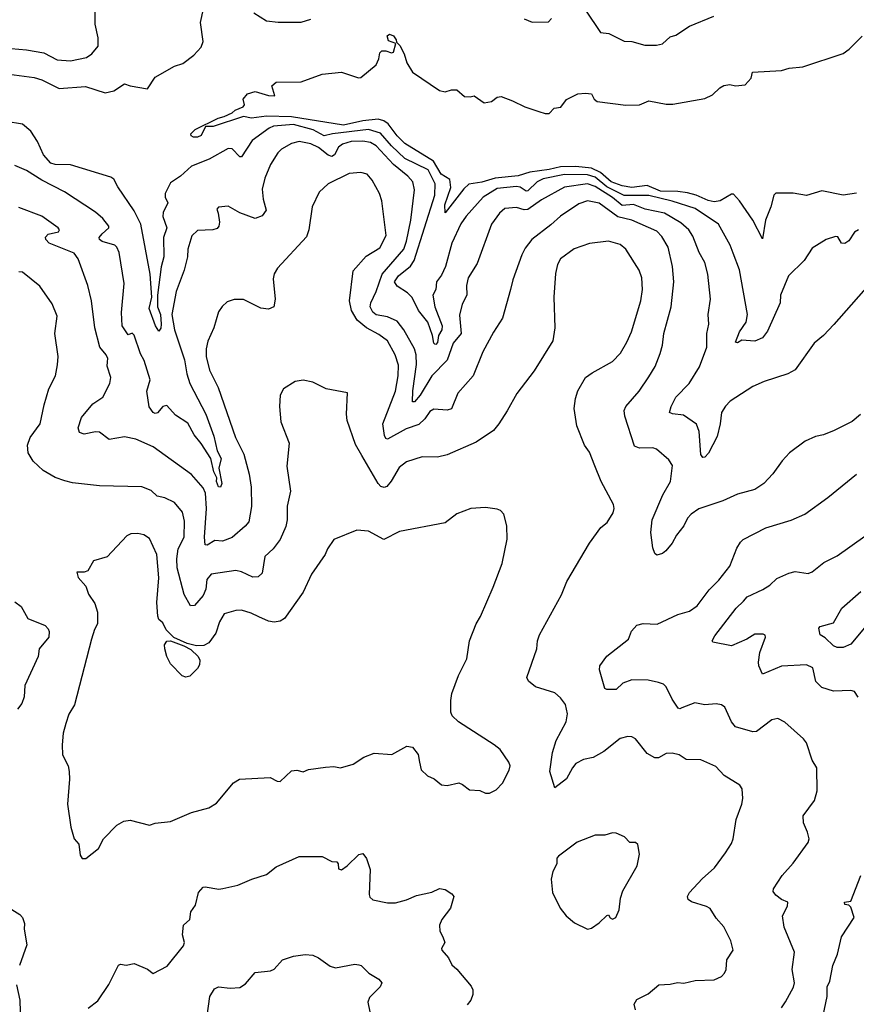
# Model space of a CAD drawing. Extents: x 1245432 to 1420865, y 606325 to 671314.
# Tile 97 of 256: x 1307060 to 1311414, y 630334 to 635459. Entities that reach past the tile are written whole.
import ezdxf

# ---------------------------------------------------------------- set-up
doc = ezdxf.new("R2010")
doc.units = 0

msp = doc.modelspace()

# ---------------------------------------------------------------- linework, layer by layer
at = {"layer": '0CON20XD'}
for points in [[(1306975, 635312.9), (1307095, 635301.5), (1307185, 635286.9), (1307255, 635250), (1307325, 635245.5), (1307407.3, 635262.7), (1307435, 635282), (1307468.3, 635321.7), (1307469.1, 635365), (1307453.1, 635435), (1307454.5, 635575)], [(1307005.3, 635174.7), (1307135, 635158.7), (1307175.2, 635145.2), (1307265, 635101.5), (1307402.1, 635112.1), (1307505, 635077.5), (1307550.7, 635089.3), (1307605, 635125.8), (1307635, 635114), (1307725, 635099.2), (1307765, 635160.6), (1307865, 635217.1), (1307909.8, 635230.2), (1307967.1, 635275), (1308005, 635316.2), (1308014.4, 635345.6), (1308001.1, 635445), (1308016.5, 635515)], [(1308278.8, 635495), (1308345, 635453.1), (1308405, 635445.6), (1308525, 635445.7), (1308575, 635461.2)], [(1310005, 635508.6), (1310083, 635393), (1310126.4, 635386.4), (1310205, 635347.3), (1310245.3, 635345.3), (1310312.8, 635327.2), (1310374.3, 635325.7), (1310405, 635333.1), (1310445, 635370), (1310475, 635378.6), (1310545, 635425.8), (1310672.4, 635477.6)], [(1309685, 635463.8), (1309726.4, 635446.4), (1309812.7, 635447.3), (1309827.1, 635465)], [(1311415, 634556.2), (1311345, 634546.2), (1311235, 634567.8), (1311155, 634544.3), (1311085, 634556), (1310995, 634556.9), (1310984.4, 634545), (1310969.4, 634485), (1310941.9, 634415), (1310925, 634317.5), (1310875.8, 634415), (1310806.4, 634516.4), (1310775, 634550), (1310765, 634550.6), (1310705, 634516), (1310675, 634511.2), (1310642.7, 634517.3), (1310580.8, 634545), (1310535, 634557.2), (1310484.9, 634564.9), (1310395, 634567.1), (1310325, 634596.6), (1310245, 634586.3), (1310195, 634593.5), (1310138.3, 634615), (1310083.1, 634663.1), (1310035, 634686.2), (1309955, 634694.7), (1309875, 634693.7), (1309815, 634678.4), (1309714.3, 634665.7), (1309655, 634646.8), (1309535, 634634.1), (1309465, 634613.8), (1309397.3, 634602.7), (1309371.6, 634578.4), (1309275, 634453.3), (1309272.4, 634495), (1309303.3, 634585), (1309297.9, 634627.9), (1309254.3, 634655), (1309213.3, 634723.3), (1309065, 634814.3), (1309024.7, 634855), (1308977.2, 634917.2), (1308955, 634932.9), (1308925, 634941.9), (1308845, 634933.1), (1308745, 634910.3), (1308475, 634954), (1308345, 634956.8), (1308266.8, 634946.8), (1308225, 634954.5), (1308067.6, 634902.4), (1308027.5, 634902.5), (1308005, 634856.7), (1307985, 634847.7), (1307965, 634847.5), (1307952.5, 634855), (1307950, 634865), (1307972.9, 634887.1), (1308093.7, 634946.3), (1308125, 634954.4), (1308165, 634973.6), (1308181.2, 634988.8), (1308222.5, 635005), (1308230, 635015), (1308222.5, 635045), (1308246.4, 635073.6), (1308285, 635086), (1308355, 635063.8), (1308387, 635063), (1308372, 635115), (1308395, 635133.8), (1308525, 635136.2), (1308635, 635175.6), (1308735, 635185.6), (1308823.9, 635156.1), (1308835, 635158), (1308915.4, 635224.6), (1308929.2, 635255), (1308934.2, 635285.8), (1308945, 635297.5), (1308965, 635297.5), (1308995, 635286.7), (1309005, 635290), (1309017.5, 635335), (1308979.4, 635349.4), (1308972.9, 635375), (1308985, 635384.2), (1309005, 635374.4), (1309019.5, 635355), (1309021.7, 635341.7), (1309038.2, 635325), (1309061.2, 635281.2), (1309075, 635234.2), (1309105, 635186.2), (1309245, 635091.2), (1309275, 635084), (1309306.4, 635093.6), (1309335, 635093.3), (1309375, 635060), (1309405, 635056.7), (1309425, 635062.5), (1309477, 635027), (1309515, 635033.8), (1309544.2, 635055.8), (1309565, 635058.8), (1309625, 635037.1), (1309689.2, 635005), (1309762, 634982), (1309795, 634970), (1309815, 634971.1), (1309840.8, 634999.2), (1309875.6, 635004.4), (1309905, 635043.3), (1309965, 635072.5), (1310005, 635076.2), (1310035, 635073.3), (1310050, 635045), (1310065, 635032.9), (1310215, 635014.3), (1310285, 635015.6), (1310335, 635036), (1310425, 635019.2), (1310458.8, 635018.8), (1310625, 635049.2), (1310665, 635068), (1310703.8, 635105), (1310725, 635115.8), (1310755, 635122), (1310785, 635114), (1310835, 635120), (1310866.7, 635155), (1310874.4, 635185.6), (1311025, 635194.5), (1311065, 635206.9), (1311135, 635213.3), (1311346.2, 635283.8), (1311377.5, 635305), (1311445, 635374)], [(1311425, 634364.7), (1311405, 634352.8), (1311375, 634308.8), (1311355, 634293.6), (1311336.4, 634296.4), (1311317.9, 634327.9), (1311305, 634330.8), (1311256.7, 634315), (1311185, 634270), (1311143.3, 634205), (1311061.2, 634125), (1311019.6, 634025), (1311017.3, 633985), (1310952, 633838), (1310925, 633803.1), (1310885, 633786.4), (1310818.9, 633791.1), (1310795, 633776.7), (1310785, 633780), (1310806.5, 633835), (1310840.4, 633885), (1310847.1, 633925), (1310806.6, 634156.6), (1310772.9, 634242.9), (1310758.2, 634285), (1310696.5, 634395), (1310575, 634476.5), (1310454.9, 634514.9), (1310335, 634544.2), (1310205, 634544.4), (1310115, 634588.7), (1310055, 634638.7), (1310015, 634652.3), (1309895, 634653.4), (1309785, 634630), (1309752.5, 634615), (1309705, 634568.8), (1309695, 634567.3), (1309665, 634587), (1309645, 634590.9), (1309545, 634579.6), (1309471.8, 634535), (1309382.9, 634437.1), (1309355, 634395.6), (1309309.5, 634295), (1309275.8, 634175), (1309255, 634130), (1309229.2, 634095), (1309226.3, 634055), (1309210.5, 634025), (1309220.8, 633965), (1309258.7, 633865), (1309256.2, 633845), (1309240, 633815), (1309235, 633778), (1309225, 633768.1), (1309220.4, 633770.4), (1309214.6, 633775), (1309209.1, 633815), (1309184.4, 633885), (1309135.2, 633945.2), (1309102.6, 634012.6), (1309077.6, 634037.6), (1309025, 634071.2), (1309011.4, 634095), (1309031.8, 634125), (1309094.6, 634175.4), (1309113.6, 634205), (1309219.8, 634545), (1309223, 634605), (1309185, 634678.2), (1309065, 634736.9), (1308995, 634802.1), (1308938.3, 634868.3), (1308875, 634887), (1308687.1, 634865), (1308645, 634854.3), (1308588, 634885), (1308485, 634913), (1308381.4, 634905), (1308358.2, 634895), (1308269.9, 634830.1), (1308215, 634745.6), (1308205, 634745.6), (1308165, 634786.4), (1308145, 634789.1), (1308046.8, 634733.2), (1307955, 634697.4), (1307896.1, 634643.9), (1307845, 634610.6), (1307816.5, 634555), (1307817.8, 634535), (1307830.5, 634505), (1307806.9, 634455), (1307805.4, 634435), (1307825.8, 634375), (1307807.6, 634325), (1307810.6, 634225), (1307797, 634173), (1307778, 634025), (1307777.7, 633965), (1307792.5, 633925), (1307796, 633875), (1307795, 633853.3), (1307785, 633837.5), (1307766.7, 633865), (1307734.7, 633955), (1307747.5, 634015), (1307738.5, 634135), (1307690, 634395), (1307655, 634464.4), (1307571.2, 634588.8), (1307549.5, 634629.5), (1307535, 634640), (1307324.2, 634704.2), (1307245, 634704.6), (1307222.6, 634712.6), (1307183.3, 634755), (1307153.1, 634825), (1307118.3, 634878.3), (1307075, 634915.4), (1306989.1, 634929.1)], [(1311515, 634120), (1311297.6, 633872.4), (1311243.8, 633815), (1311194, 633775), (1311095, 633635.8), (1311057.5, 633615), (1310935, 633575.8), (1310875, 633549.2), (1310757, 633473), (1310732.6, 633447.4), (1310711.8, 633415), (1310705.5, 633355.5), (1310689.8, 633290.2), (1310645, 633202.5), (1310625, 633181.4), (1310615, 633180), (1310605.6, 633195), (1310595.9, 633315), (1310582.9, 633352.9), (1310515, 633401.2), (1310456.8, 633406.8), (1310442.5, 633415), (1310450.4, 633445), (1310475, 633494.3), (1310544.5, 633565), (1310598.5, 633651.5), (1310636, 633755), (1310635.6, 633825), (1310646.7, 633875), (1310643.3, 633925), (1310655.5, 634005), (1310640.8, 634135), (1310625.4, 634195), (1310596.8, 634246.8), (1310562.6, 634332.6), (1310542.1, 634365), (1310500.9, 634400.9), (1310415, 634451.3), (1310315, 634472.3), (1310255, 634496.7), (1310195, 634492.7), (1310145, 634533.5), (1310055, 634591.2), (1310015, 634604.1), (1309895, 634587.5), (1309775, 634521.1), (1309705, 634470.7), (1309685, 634468.8), (1309645, 634480.8), (1309585, 634475.6), (1309557.3, 634452.7), (1309515, 634394), (1309440.8, 634189.2), (1309394.5, 634115), (1309385.5, 634075.5), (1309386.7, 634025), (1309362.5, 633977.5), (1309349.3, 633920.7), (1309356.7, 633825), (1309316.1, 633775), (1309285, 633687.5), (1309205, 633605.4), (1309145, 633505.3), (1309115, 633470), (1309105, 633470), (1309106.3, 633526.3), (1309125.9, 633664.1), (1309123.5, 633715), (1309115, 633745.6), (1309060, 633845), (1309025, 633889.1), (1308975, 633913.1), (1308915, 633923), (1308897.3, 633937.3), (1308884.2, 633965), (1308887.1, 633985), (1308915.8, 634045), (1308947.1, 634135), (1309059.8, 634265), (1309073.8, 634306.2), (1309094.8, 634415), (1309114, 634574), (1309105.2, 634615.2), (1309080.4, 634645), (1309005.1, 634705.1), (1308915, 634802.5), (1308885, 634819.3), (1308845, 634827.3), (1308785, 634824.8), (1308739.2, 634810.8), (1308718.8, 634795), (1308698.1, 634755), (1308685, 634746.4), (1308665, 634754.3), (1308615, 634793.7), (1308575, 634812.8), (1308515, 634825.4), (1308475, 634814.5), (1308422.5, 634785), (1308404, 634766), (1308365.7, 634705), (1308335.7, 634635), (1308322.6, 634577.4), (1308327.3, 634525), (1308342.5, 634467.5), (1308322.1, 634437.9), (1308285, 634424.4), (1308205, 634453.5), (1308145, 634489.2), (1308095, 634483.3), (1308086.4, 634473.6), (1308092.1, 634452.1), (1308100.4, 634405), (1308096.9, 634385), (1308087, 634373), (1308065, 634364.5), (1307985, 634362.2), (1307955.5, 634334.5), (1307935.5, 634265), (1307932.5, 634225), (1307915.4, 634155), (1307874.7, 634045), (1307852.4, 633925), (1307865.2, 633845.2), (1307918.1, 633688.1), (1307929.8, 633615), (1307945.2, 633565), (1308028.4, 633405), (1308071.2, 633291.2), (1308088.2, 633215), (1308108.4, 633175), (1308096.8, 633125), (1308111.2, 633045), (1308105, 633026), (1308095, 633027.1), (1308084.7, 633055.3), (1308086, 633075), (1308070.3, 633105), (1308054.3, 633174.3), (1308005, 633253.8), (1307968.3, 633298.3), (1307935, 633358.9), (1307871.3, 633401.3), (1307825, 633450.6), (1307805, 633445.5), (1307777.9, 633412.1), (1307765, 633408.5), (1307755, 633413.9), (1307734.4, 633444.4), (1307721.9, 633525), (1307738.2, 633585), (1307708.1, 633685), (1307688.9, 633718.9), (1307655, 633816.7), (1307645, 633827.5), (1307625, 633818.8), (1307592.5, 633865), (1307589.2, 633935), (1307603.8, 634085), (1307577.5, 634247.5), (1307565.9, 634275), (1307555, 634284.7), (1307490, 634305), (1307475.7, 634315), (1307472.9, 634325), (1307488.9, 634345), (1307524.4, 634375), (1307524.4, 634385), (1307491.9, 634425), (1307455, 634457.5), (1307292.6, 634562.6), (1307175, 634623.6), (1307095, 634673.8), (1307035, 634700)], [(1311435, 633403.8), (1311392, 633368), (1311299.5, 633320.5), (1311242.3, 633297.7), (1311201.2, 633288.8), (1311147.5, 633265), (1311065.8, 633204.2), (1311027.7, 633162.3), (1310980, 633095), (1310932.5, 633045), (1310885, 633013.3), (1310795, 632990), (1310720, 632955), (1310595, 632912.5), (1310554, 632885), (1310535.8, 632865), (1310517.1, 632825), (1310477.8, 632775), (1310455.6, 632735), (1310422.5, 632695), (1310405, 632680.8), (1310375, 632672.5), (1310365, 632680), (1310355, 632710), (1310345, 632790), (1310351.8, 632855), (1310406.8, 632985), (1310447.3, 633055), (1310457.8, 633137.8), (1310438.7, 633168.7), (1310374.2, 633224.2), (1310355, 633230), (1310285, 633228.1), (1310259.1, 633239.1), (1310210, 633395), (1310206.2, 633425), (1310213.8, 633445), (1310284.3, 633525), (1310335, 633600), (1310366.3, 633653.7), (1310392.3, 633722.3), (1310405.5, 633765), (1310412.7, 633825), (1310450.4, 633965), (1310464.6, 634094.6), (1310458.2, 634175), (1310434.5, 634275), (1310401.2, 634331.2), (1310375, 634357.5), (1310245, 634415.8), (1310173.2, 634433.2), (1310075, 634504.2), (1310015, 634516.6), (1309969.9, 634500.1), (1309875, 634436.5), (1309825, 634390.4), (1309725.6, 634315), (1309690.5, 634269.5), (1309673.3, 634235), (1309626.5, 634105), (1309614.3, 634054.3), (1309572.2, 633905), (1309525, 633832), (1309470.1, 633729.9), (1309419.4, 633605), (1309339.4, 633515), (1309306.8, 633433.2), (1309285, 633425.7), (1309215, 633432.5), (1309195, 633419.5), (1309168.9, 633381.1), (1309137.3, 633352.7), (1309071, 633329), (1308975, 633275.8), (1308965, 633278.8), (1308959.1, 633295), (1308950.4, 633355), (1309015.3, 633524.7), (1309029.7, 633605), (1309030.9, 633660.9), (1309014.1, 633715), (1308975, 633788.1), (1308929.7, 633820.3), (1308864.4, 633854.4), (1308815.7, 633895.7), (1308787.3, 633945), (1308775.6, 633995), (1308795, 634151.2), (1308862.6, 634227.4), (1308935, 634271.9), (1308966.9, 634335), (1308945.5, 634515.5), (1308931.9, 634555), (1308895, 634623.3), (1308868.8, 634655), (1308835, 634664.4), (1308775, 634658.1), (1308665, 634604.3), (1308618.3, 634561.7), (1308581.9, 634485), (1308564.4, 634365), (1308551.8, 634328.2), (1308401.2, 634165), (1308384.2, 634135.8), (1308379.5, 634110.5), (1308389.2, 634005), (1308383.3, 633965), (1308355, 633952.5), (1308315, 633957.3), (1308225, 634002.5), (1308176.6, 634003.4), (1308139.1, 633990.9), (1308113.2, 633966.8), (1308095, 633937.5), (1308070, 633855), (1308038.8, 633785), (1308030.8, 633745), (1308030.8, 633705), (1308047.1, 633635), (1308093.7, 633543.7), (1308183.2, 633285), (1308226.7, 633196.7), (1308253.6, 633093.6), (1308264.5, 633025.5), (1308265.9, 632925), (1308252.7, 632845), (1308233, 632823), (1308165, 632762.9), (1308115, 632744.4), (1308075, 632747.8), (1308035, 632724.4), (1308025.8, 632725.8), (1308021.1, 632765), (1308032.1, 632915), (1308027, 632995), (1308015, 633022.1), (1307955, 633091.1), (1307755, 633235.6), (1307665, 633274.7), (1307605, 633287.2), (1307525, 633274.6), (1307475, 633312.7), (1307454.5, 633314.5), (1307395, 633301.5), (1307370.9, 633310.9), (1307363.5, 633335), (1307381.9, 633388.1), (1307440.6, 633459.4), (1307492.9, 633495), (1307528.6, 633565), (1307534.2, 633595.8), (1307515.6, 633655), (1307517.5, 633677.5), (1307518.6, 633695), (1307510.8, 633715), (1307477.5, 633755), (1307450.7, 633855), (1307434.5, 633995), (1307415.5, 634075.5), (1307364.4, 634215), (1307342.9, 634242.9), (1307214.2, 634295), (1307195.8, 634315), (1307195, 634326.7), (1307208, 634342), (1307261.2, 634355), (1307268, 634365), (1307260.8, 634375), (1307175, 634436.9), (1307055, 634481.4)], [(1309852.6, 631707.4), (1309904.4, 631805), (1309910.6, 631845), (1309900.8, 631895), (1309875, 631928.8), (1309844.3, 631954.3), (1309745, 631986), (1309708.8, 632015), (1309700, 632035), (1309751.2, 632185), (1309754.2, 632225), (1309765, 632257.5), (1309880, 632465), (1309907.5, 632535), (1310025, 632733.8), (1310084, 632815), (1310117.9, 632842.1), (1310148.3, 632891.7), (1310153.8, 632915), (1310150, 632935), (1310085.4, 633055.4), (1310053.9, 633136.1), (1310025, 633207.5), (1310000, 633245), (1309960, 633345), (1309945.8, 633435), (1309952.1, 633487.9), (1309965, 633526.7), (1310005, 633596), (1310038.9, 633621.1), (1310145, 633679.2), (1310186.1, 633723.9), (1310219.8, 633780.2), (1310243.5, 633835), (1310291.8, 633995), (1310300.9, 634055), (1310298.5, 634115), (1310283.1, 634155), (1310214.6, 634264.6), (1310185, 634288.1), (1310125, 634305.7), (1310025.6, 634294.4), (1309945, 634266.9), (1309874.3, 634215), (1309859.4, 634185), (1309848.6, 634138.6), (1309840, 634015), (1309844.2, 633855), (1309835, 633787.5), (1309738.2, 633631.8), (1309646.4, 633513.6), (1309597, 633423), (1309554, 633355), (1309525, 633321.2), (1309435, 633260), (1309285.5, 633194.5), (1309235, 633181.1), (1309155, 633184.4), (1309072.6, 633157.4), (1309035, 633128.6), (1308993.6, 633056.4), (1308970.2, 633029.8), (1308956.4, 633023.6), (1308939.1, 633029.1), (1308925, 633044.2), (1308840.5, 633190.5), (1308808.1, 633248.1), (1308765, 633372.5), (1308760.6, 633405), (1308766.4, 633516.4), (1308655, 633538), (1308585, 633571.4), (1308535, 633582), (1308494.1, 633575.9), (1308432.3, 633537.7), (1308416.2, 633505), (1308411.4, 633445), (1308418.9, 633365), (1308461.9, 633255), (1308451.1, 633135), (1308468.8, 633005), (1308452.7, 632927.3), (1308452.2, 632855), (1308445, 632821.2), (1308415, 632752.5), (1308380, 632705), (1308335.5, 632664.5), (1308322.5, 632577.5), (1308300.5, 632559.5), (1308273.4, 632556.6), (1308214.8, 632584.8), (1308185, 632592.3), (1308056.7, 632573.3), (1308034.6, 632545), (1308028.2, 632495), (1308015, 632461.4), (1307970.5, 632409.5), (1307948.8, 632408.8), (1307916.6, 632466.6), (1307879, 632605), (1307877, 632653), (1307884.8, 632705), (1307915.7, 632765), (1307918, 632848), (1307907.8, 632895), (1307865.6, 632945), (1307815, 632970.6), (1307775, 632979.4), (1307745, 633007.5), (1307695, 633027.1), (1307475, 633032.9), (1307335, 633048.1), (1307295, 633058.6), (1307245, 633075.8), (1307182.2, 633112.2), (1307130.7, 633160.7), (1307104.5, 633205), (1307100, 633245), (1307115, 633284.2), (1307167.1, 633355), (1307187.5, 633455), (1307212.4, 633537.6), (1307246, 633605), (1307257.3, 633662.7), (1307260, 633705), (1307243.5, 633825), (1307254.4, 633915), (1307229.9, 633979.9), (1307165, 634072.5), (1307074.2, 634144.2), (1307055, 634145.8)], [(1311029.2, 630795), (1311056.2, 630845), (1311056.7, 630865), (1311025, 630878.8), (1310995, 630901.2), (1310981.2, 630921.2), (1310982.5, 630935), (1311028.6, 631005), (1311085, 631068.8), (1311163.9, 631176.1), (1311168.8, 631195), (1311160.5, 631230.5), (1311138.8, 631278.8), (1311137.5, 631315), (1311197.1, 631395), (1311210, 631445), (1311208.1, 631565), (1311184.4, 631605), (1311154.2, 631694.2), (1311138.8, 631715), (1311041.7, 631801.7), (1311005, 631822), (1310975, 631814), (1310895, 631754.2), (1310875, 631752.5), (1310785, 631778.9), (1310765, 631804.3), (1310729.7, 631879.7), (1310712.2, 631892.2), (1310685, 631897.1), (1310625, 631893.3), (1310573.4, 631903.4), (1310506.7, 631876.7), (1310495, 631871.2), (1310486.1, 631876.1), (1310455, 631922), (1310425, 631985.6), (1310410.3, 632000.3), (1310385, 632009.3), (1310331.2, 632021.2), (1310245, 632022.9), (1310198.8, 632005), (1310165, 631972), (1310115, 631972.5), (1310105, 631977.5), (1310077.1, 632075), (1310080, 632095), (1310115, 632145.6), (1310228, 632235), (1310244.3, 632275.7), (1310272.4, 632307.6), (1310305, 632315.7), (1310378.3, 632311.7), (1310485, 632363.3), (1310545, 632379.4), (1310585, 632407.8), (1310648.5, 632491.5), (1310698.6, 632541.4), (1310756.3, 632613.7), (1310792.4, 632707.6), (1310810.9, 632739.1), (1310825, 632753.8), (1310943.3, 632813.3), (1311075.7, 632854.3), (1311146.7, 632885), (1311265, 632971.2), (1311415, 633094)], [(1307385, 631092.5), (1307405, 631093.3), (1307470, 631145), (1307496.2, 631195), (1307565, 631266.2), (1307602.3, 631287.7), (1307635, 631292.5), (1307735, 631266), (1307765, 631275.8), (1307845, 631285.6), (1307955, 631331.9), (1308045, 631355.8), (1308085, 631380.8), (1308173.3, 631486.7), (1308203.6, 631506.4), (1308363.6, 631513.6), (1308400, 631495), (1308415, 631494), (1308475, 631548.8), (1308501.7, 631551.7), (1308535, 631543.3), (1308563.9, 631556.1), (1308652.3, 631567.7), (1308695, 631571.2), (1308730, 631565), (1308795, 631583.8), (1308850.5, 631619.5), (1308905, 631641.2), (1308996.1, 631633.9), (1309075, 631676.7), (1309105, 631672.5), (1309133.6, 631633.6), (1309141.2, 631595), (1309150, 631555), (1309182.7, 631522.7), (1309217.3, 631507.3), (1309255, 631476.7), (1309285, 631472.5), (1309345, 631486), (1309365, 631478.8), (1309400.9, 631450.9), (1309455, 631446.2), (1309485, 631432.5), (1309505, 631432.5), (1309539.5, 631450.5), (1309573.3, 631485), (1309607.7, 631552.3), (1309613.3, 631575), (1309606.2, 631595), (1309559.7, 631659.7), (1309530, 631685), (1309344.2, 631804.2), (1309310, 631835), (1309303.8, 631855), (1309302.9, 631915), (1309308.8, 631951.2), (1309342.9, 632045), (1309387.3, 632132.7), (1309401.2, 632225), (1309436, 632315), (1309458, 632352), (1309524.5, 632505.5), (1309570.9, 632629.1), (1309596.7, 632755), (1309595.8, 632825), (1309580, 632885), (1309562.5, 632905), (1309545, 632911.2), (1309485, 632920), (1309407.5, 632915), (1309335, 632886), (1309275, 632840), (1309035.8, 632794.2), (1308955, 632754), (1308875, 632796), (1308815, 632801.2), (1308695, 632752.5), (1308661.2, 632705), (1308650, 632675), (1308577.9, 632572.1), (1308535, 632478.8), (1308437.5, 632342.5), (1308415, 632327.9), (1308385, 632322.7), (1308355, 632327.3), (1308305, 632350.5), (1308265, 632370.6), (1308215, 632385.8), (1308185, 632384.2), (1308125, 632366), (1308100, 632325), (1308081.1, 632265), (1308044.7, 632215.3), (1308018, 632202), (1307980.4, 632200.4), (1307931.1, 632211.1), (1307862.6, 632242.6), (1307823, 632283), (1307805, 632320), (1307785, 632336.7), (1307778.6, 632355), (1307774.6, 632424.6), (1307784.5, 632554.5), (1307774.4, 632675), (1307735, 632759.2), (1307706.9, 632776.9), (1307675, 632783.8), (1307637.6, 632782.4), (1307617, 632773), (1307515, 632663.8), (1307445, 632642.5), (1307415, 632590), (1307395, 632583.3), (1307357.5, 632582.5), (1307364, 632555), (1307405, 632510), (1307418.7, 632468.7), (1307450.3, 632420.3), (1307464.5, 632374.5), (1307465.4, 632314.6), (1307448.6, 632285), (1307432.9, 632235), (1307345, 631893.3), (1307316.4, 631843.6), (1307300.4, 631795), (1307286.9, 631745), (1307280.4, 631685), (1307283.1, 631633.1), (1307312, 631575), (1307317.5, 631545), (1307320, 631505), (1307309.2, 631375), (1307326, 631255), (1307343.3, 631195), (1307368, 631168), (1307375, 631110), (1307385, 631092.5)], [(1311423.3, 631933.3), (1311405, 631962), (1311385, 631967.1), (1311295, 631963.3), (1311235, 631982.2), (1311203.3, 632013.3), (1311188, 632085), (1311155, 632100.5), (1311025, 632093.8), (1310925, 632052.5), (1310906.9, 632095), (1310905.6, 632115), (1310911.5, 632165), (1310940.8, 632245), (1310938.8, 632255), (1310930, 632260), (1310885, 632260.4), (1310845, 632233.6), (1310765, 632200.4), (1310668, 632218), (1310664.2, 632225), (1310677.4, 632252.6), (1310787.8, 632395), (1310827.1, 632432.9), (1310845.7, 632455), (1310927.1, 632492.9), (1310964.3, 632515), (1311000.3, 632549.7), (1311062, 632578), (1311095, 632586.4), (1311163, 632577), (1311185, 632585.8), (1311245, 632632.9), (1311315, 632668.1), (1311459.1, 632770.9)], [(1311456, 632294), (1311385, 632208.9), (1311345, 632191.5), (1311315, 632191.5), (1311295, 632200.6), (1311252, 632242), (1311225, 632257.5), (1311218.3, 632291.7), (1311225, 632300), (1311295, 632320), (1311338.6, 632395), (1311436.8, 632483.2)], [(1307035, 632428.9), (1307067.5, 632405), (1307101.7, 632341.7), (1307192.9, 632305), (1307208.8, 632288.8), (1307213.8, 632273.8), (1307211.2, 632245), (1307161.1, 632185), (1307156.1, 632143.9), (1307087.2, 631992.8), (1307083.8, 631935), (1307070.4, 631899.6), (1307049.1, 631870.9)], [(1307925, 632036), (1307905, 632044.2), (1307845, 632105.8), (1307825.5, 632145), (1307815.5, 632185), (1307814.5, 632205.5), (1307825, 632224), (1307845.7, 632225.7), (1307915, 632200), (1307950.1, 632180.1), (1307989.5, 632145), (1307997.9, 632125), (1307995, 632101.2), (1307985, 632082), (1307945, 632041.2), (1307925, 632036)], [(1310264.2, 630305), (1310258, 630335), (1310271.2, 630358.8), (1310330.9, 630389.1), (1310385.6, 630434.4), (1310445, 630437.8), (1310482.5, 630447.5), (1310516.8, 630443.2), (1310575, 630457.1), (1310675, 630461.2), (1310712.3, 630477.7), (1310728.8, 630495), (1310736.2, 630515), (1310740, 630565), (1310773.3, 630615), (1310761.2, 630665), (1310725, 630736.7), (1310685, 630781.4), (1310652.6, 630832.6), (1310635, 630843.3), (1310556.6, 630866.6), (1310539.5, 630879.5), (1310536.2, 630895), (1310546, 630915), (1310612.4, 630987.6), (1310676, 631045), (1310732.5, 631122.5), (1310765, 631170), (1310773.8, 631195), (1310788.8, 631295), (1310818.8, 631375), (1310823.3, 631405), (1310820, 631455), (1310807.5, 631475), (1310726.7, 631525), (1310682.3, 631572.3), (1310605, 631607.1), (1310528.3, 631608.3), (1310491.7, 631631.7), (1310455, 631641.4), (1310425, 631638.5), (1310385, 631617.5), (1310365, 631617.1), (1310325, 631638.5), (1310265.6, 631715.6), (1310245.7, 631725.7), (1310225, 631727.5), (1310185, 631717.1), (1310100.4, 631649.6), (1310045, 631618.9), (1309995, 631608.1), (1309955, 631586.7), (1309936.5, 631565), (1309905, 631507.5), (1309845, 631460), (1309819.5, 631545), (1309832.4, 631645), (1309852.6, 631707.4)], [(1310015, 630724.2), (1310035, 630730), (1310075, 630757.1), (1310115, 630796.7), (1310125, 630800), (1310133.6, 630783.6), (1310145, 630777.5), (1310162.5, 630785), (1310180, 630825), (1310186.4, 630886.4), (1310198, 630925), (1310274, 631055), (1310286.2, 631115), (1310277.5, 631165), (1310265, 631176.2), (1310235, 631176.2), (1310206.7, 631205), (1310164.1, 631224.1), (1310145, 631226), (1310105, 631214), (1310055, 631213.8), (1309961.7, 631178.3), (1309863.3, 631105), (1309856.2, 631095), (1309856.2, 631065), (1309834.2, 631025.8), (1309826.2, 630985), (1309832, 630915), (1309873.3, 630835), (1309903.3, 630795), (1309947.7, 630757.7), (1310015, 630724.2)], [(1307416.2, 630313.8), (1307467.5, 630352.5), (1307523.7, 630436.3), (1307575, 630536.7), (1307585, 630543.3), (1307615, 630536.7), (1307655, 630546.2), (1307725, 630516.2), (1307755, 630493.8), (1307828.3, 630531.7), (1307911.7, 630638.3), (1307917.5, 630655), (1307908, 630695), (1307912.5, 630745), (1307946, 630775), (1307951.2, 630815), (1307975, 630850), (1307991.2, 630915), (1308015, 630943.3), (1308025, 630946), (1308096.4, 630933.6), (1308116.7, 630936.7), (1308195, 630953.8), (1308267.5, 630985), (1308345, 631008.8), (1308395, 631050), (1308515, 631103.8), (1308633.8, 631103.8), (1308685, 631077.5), (1308710, 631075), (1308717.5, 631065), (1308719.3, 631039.3), (1308734.1, 631034.1), (1308765, 631054.2), (1308825, 631113.8), (1308845, 631118.8), (1308865, 631093.3), (1308884.1, 631035.9), (1308878.8, 630905), (1308881.7, 630891.7), (1308898.3, 630878.3), (1308975, 630862.5), (1309015, 630861.1), (1309072.8, 630877.2), (1309125, 630900.8), (1309205, 630917.1), (1309245, 630936), (1309275, 630931.2), (1309309.5, 630909.5), (1309320, 630895), (1309302.5, 630835), (1309257.5, 630775), (1309244.2, 630745), (1309245.8, 630715), (1309261.9, 630685), (1309272.5, 630655), (1309256, 630625), (1309257.5, 630615), (1309291.2, 630575), (1309308.8, 630538.8), (1309335, 630516.2), (1309408.9, 630428.9), (1309418.3, 630408.3), (1309417.5, 630385), (1309407.3, 630355), (1309389.2, 630330.8)], [(1311240.6, 630275), (1311261.4, 630375), (1311262, 630425), (1311275.6, 630454.4), (1311291.4, 630535), (1311315.4, 630594.6), (1311337.5, 630685), (1311402.5, 630785), (1311385, 630840), (1311375, 630850), (1311355, 630852.5), (1311352.5, 630865), (1311385, 630870), (1311437.5, 631005)], [(1306991.2, 630845), (1307061.2, 630801.2), (1307074.3, 630785), (1307084.2, 630755), (1307082.5, 630725), (1307097, 630643), (1307058.8, 630535)], [(1311023.8, 630316.2), (1311045, 630346), (1311086.6, 630423.4), (1311091.8, 630445), (1311079.5, 630515), (1311091.5, 630605), (1311038.1, 630735), (1311029.2, 630795)], [(1308035.4, 630274.6), (1308050, 630375), (1308074, 630415), (1308095, 630424), (1308155, 630417.5), (1308205, 630420.8), (1308235, 630440), (1308285, 630500), (1308365, 630507.5), (1308385, 630517.5), (1308427.5, 630565), (1308485, 630584), (1308545, 630593.8), (1308585, 630590), (1308615, 630576.2), (1308675, 630532), (1308704.2, 630524.2), (1308805, 630542), (1308825, 630540), (1308837.5, 630535), (1308876.7, 630495), (1308928.8, 630465), (1308944, 630445), (1308936, 630425), (1308881.1, 630368.9), (1308871.4, 630345), (1308881.9, 630295)], [(1307043.3, 630435), (1307060.8, 630355), (1307062.5, 630295)]]:
    msp.add_lwpolyline(points, dxfattribs=at)

doc.saveas('drawing.dxf')
